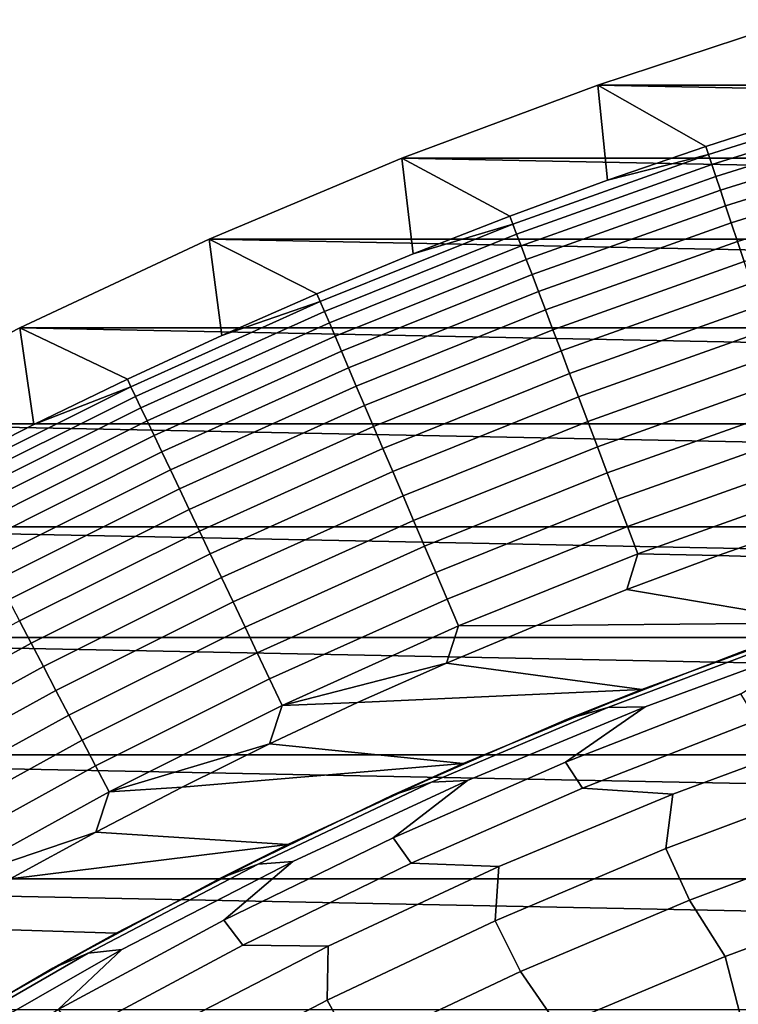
# Model space of a CAD drawing. Header units: metres. Extents: x -32 to 117, y -314 to 32.
# Tile 106 of 256: x -14.35 to -9.91, y 24.98 to 31.07. Entities that reach past the tile are written whole.
import ezdxf

# ---------------------------------------------------------------- set-up
doc = ezdxf.new("R2010")
doc.units = ezdxf.units.M
doc.layers.add('solid_24_501_064_XXX', color=7, linetype='CONTINUOUS')

msp = doc.modelspace()

# ---------------------------------------------------------------- linework, layer by layer
at = {"layer": 'solid_24_501_064_XXX'}
for points in [[(-10.777514, 30.660969, -303.5), (-9.55021, 31.06514, -303.5), (10.777514, 30.660969, -303.5)], [(-10.109529, 30.281742, -301.352966), (-9.497695, 30.479177, -301.352966), (-9.55021, 31.06514, -303.5), (-10.777514, 30.660969, -303.5)], [(-11.988071, 30.208212, -303.5), (-10.777514, 30.660969, -303.5), (11.988071, 30.208212, -303.5)], [(-11.320654, 29.850113, -301.352966), (-10.717265, 30.072025, -301.352966), (-10.777514, 30.660969, -303.5), (-11.988071, 30.208212, -303.5)], [(-10.777514, 30.660969, -303.5), (10.777514, 30.660969, -303.5), (11.988071, 30.208212, -303.5)], [(-10.717265, 30.072025, -301.352966), (-10.109529, 30.281742, -301.352966), (-10.777514, 30.660969, -303.5)], [(-10.092924, 30.231998, -301.181946), (-8.867419, 30.61388, -301.181946), (-9.497695, 30.479177, -301.352966), (-10.109529, 30.281742, -301.352966)], [(-8.867419, 30.61388, -301.181946), (-10.092924, 30.231998, -301.181946), (-10.072102, 30.169628, -301.012299), (-8.849125, 30.550724, -301.012299)], [(-8.849125, 30.550724, -301.012299), (-10.072102, 30.169628, -301.012299), (-10.047428, 30.09572, -300.8479), (-8.827447, 30.475882, -300.8479)], [(-8.827447, 30.475882, -300.8479), (-10.047428, 30.09572, -300.8479), (-10.019032, 30.010666, -300.689575), (-8.8025, 30.389753, -300.689575)], [(-8.8025, 30.389753, -300.689575), (-10.019032, 30.010666, -300.689575), (-9.987066, 29.914915, -300.538208), (-8.774414, 30.292791, -300.538208)], [(-10.092924, 30.231998, -301.181946), (-10.109529, 30.281742, -301.352966), (-10.717265, 30.072025, -301.352966)], [(-8.774414, 30.292791, -300.538208), (-9.987066, 29.914915, -300.538208), (-9.951697, 29.808973, -300.394562), (-8.74334, 30.185513, -300.394562)], [(-13.179604, 29.707697, -303.5), (-11.988071, 30.208212, -303.5), (13.179604, 29.707697, -303.5)], [(-12.513415, 29.370068, -301.352966), (-11.919452, 29.616096, -301.352966), (-11.988071, 30.208212, -303.5), (-13.179604, 29.707697, -303.5)], [(-11.988071, 30.208212, -303.5), (11.988071, 30.208212, -303.5), (13.179604, 29.707697, -303.5)], [(-11.919452, 29.616096, -301.352966), (-11.320654, 29.850113, -301.352966), (-11.988071, 30.208212, -303.5)], [(-11.302058, 29.801079, -301.181946), (-10.092924, 30.231998, -301.181946), (-10.717265, 30.072025, -301.352966), (-11.320654, 29.850113, -301.352966)], [(-10.092924, 30.231998, -301.181946), (-11.302058, 29.801079, -301.181946), (-11.278742, 29.739599, -301.012299), (-10.072102, 30.169628, -301.012299)], [(-10.072102, 30.169628, -301.012299), (-11.278742, 29.739599, -301.012299), (-11.251112, 29.666744, -300.8479), (-10.047428, 30.09572, -300.8479)], [(-8.74334, 30.185513, -300.394562), (-9.951697, 29.808973, -300.394562), (-9.913115, 29.693405, -300.25943), (-8.709442, 30.068483, -300.25943)], [(-10.047428, 30.09572, -300.8479), (-11.251112, 29.666744, -300.8479), (-11.219315, 29.582901, -300.689575), (-10.019032, 30.010666, -300.689575)], [(-8.709442, 30.068483, -300.25943), (-9.913115, 29.693405, -300.25943), (-9.871522, 29.568819, -300.133514), (-8.6729, 29.942324, -300.133514)], [(-10.019032, 30.010666, -300.689575), (-11.219315, 29.582901, -300.689575), (-11.183518, 29.488514, -300.538208), (-9.987066, 29.914915, -300.538208)], [(-9.987066, 29.914915, -300.538208), (-11.183518, 29.488514, -300.538208), (-11.143913, 29.384085, -300.394562), (-9.951697, 29.808973, -300.394562)], [(-11.302058, 29.801079, -301.181946), (-11.320654, 29.850113, -301.352966), (-11.919452, 29.616096, -301.352966)], [(-12.492861, 29.321823, -301.181946), (-11.302058, 29.801079, -301.181946), (-11.919452, 29.616096, -301.352966), (-12.513415, 29.370068, -301.352966)], [(-11.302058, 29.801079, -301.181946), (-12.492861, 29.321823, -301.181946), (-12.467088, 29.26133, -301.012299), (-11.278742, 29.739599, -301.012299)], [(-9.951697, 29.808973, -300.394562), (-11.143913, 29.384085, -300.394562), (-11.100708, 29.270163, -300.25943), (-9.913115, 29.693405, -300.25943)], [(-11.278742, 29.739599, -301.012299), (-12.467088, 29.26133, -301.012299), (-12.436546, 29.189648, -300.8479), (-11.251112, 29.666744, -300.8479)], [(-14.350215, 29.160267, -303.5), (-13.179604, 29.707697, -303.5), (14.350215, 29.160267, -303.5)], [(-13.685881, 28.842384, -301.352966), (-13.102304, 29.112129, -301.352966), (-13.179604, 29.707697, -303.5), (-14.350215, 29.160267, -303.5)], [(-13.179604, 29.707697, -303.5), (13.179604, 29.707697, -303.5), (14.350215, 29.160267, -303.5)], [(-13.102304, 29.112129, -301.352966), (-12.513415, 29.370068, -301.352966), (-13.179604, 29.707697, -303.5)], [(-11.251112, 29.666744, -300.8479), (-12.436546, 29.189648, -300.8479), (-12.4014, 29.107153, -300.689575), (-11.219315, 29.582901, -300.689575)], [(-9.913115, 29.693405, -300.25943), (-11.100708, 29.270163, -300.25943), (-11.054132, 29.147352, -300.133514), (-9.871522, 29.568819, -300.133514)], [(-11.219315, 29.582901, -300.689575), (-12.4014, 29.107153, -300.689575), (-12.361832, 29.014284, -300.538208), (-11.183518, 29.488514, -300.538208)], [(-9.871522, 29.568819, -300.133514), (-11.054132, 29.147352, -300.133514), (-11.004434, 29.016306, -300.017517), (-9.82714, 29.435877, -300.017517)], [(-11.183518, 29.488514, -300.538208), (-12.361832, 29.014284, -300.538208), (-12.318053, 28.911533, -300.394562), (-11.143913, 29.384085, -300.394562)], [(-9.82714, 29.435877, -300.017517), (-11.004434, 29.016306, -300.017517), (-10.951873, 28.877716, -299.911987), (-9.780203, 29.295284, -299.911987)], [(-12.492861, 29.321823, -301.181946), (-12.513415, 29.370068, -301.352966), (-13.102304, 29.112129, -301.352966)], [(-11.143913, 29.384085, -300.394562), (-12.318053, 28.911533, -300.394562), (-12.270296, 28.799444, -300.25943), (-11.100708, 29.270163, -300.25943)], [(-13.6634, 28.795006, -301.181946), (-12.492861, 29.321823, -301.181946), (-13.102304, 29.112129, -301.352966), (-13.685881, 28.842384, -301.352966)], [(-12.492861, 29.321823, -301.181946), (-13.6634, 28.795006, -301.181946), (-13.635212, 28.735601, -301.012299), (-12.467088, 29.26133, -301.012299)], [(-9.780203, 29.295284, -299.911987), (-10.951873, 28.877716, -299.911987), (-10.89673, 28.732317, -299.817505), (-9.73096, 29.147783, -299.817505)], [(-12.467088, 29.26133, -301.012299), (-13.635212, 28.735601, -301.012299), (-13.60181, 28.665205, -300.8479), (-12.436546, 29.189648, -300.8479)], [(-11.100708, 29.270163, -300.25943), (-12.270296, 28.799444, -300.25943), (-12.218813, 28.678608, -300.133514), (-11.054132, 29.147352, -300.133514)], [(-12.436546, 29.189648, -300.8479), (-13.60181, 28.665205, -300.8479), (-13.563369, 28.584194, -300.689575), (-12.4014, 29.107153, -300.689575)], [(-15.49826, 28.566656, -303.5), (-14.350215, 29.160267, -303.5), (15.49826, 28.566656, -303.5)], [(-14.836147, 28.26792, -301.352966), (-14.263906, 28.560944, -301.352966), (-14.350215, 29.160267, -303.5), (-15.49826, 28.566656, -303.5)], [(-14.350215, 29.160267, -303.5), (14.350215, 29.160267, -303.5), (15.49826, 28.566656, -303.5)], [(-14.263906, 28.560944, -301.352966), (-13.685881, 28.842384, -301.352966), (-14.350215, 29.160267, -303.5)], [(-12.4014, 29.107153, -300.689575), (-13.563369, 28.584194, -300.689575), (-13.520093, 28.492992, -300.538208), (-12.361832, 29.014284, -300.538208)], [(-11.054132, 29.147352, -300.133514), (-12.218813, 28.678608, -300.133514), (-12.163877, 28.549669, -300.017517), (-11.004434, 29.016306, -300.017517)], [(-9.73096, 29.147783, -299.817505), (-10.89673, 28.732317, -299.817505), (-10.839298, 28.580879, -299.734619), (-9.679671, 28.994156, -299.734619)], [(-12.361832, 29.014284, -300.538208), (-13.520093, 28.492992, -300.538208), (-13.472213, 28.392088, -300.394562), (-12.318053, 28.911533, -300.394562)], [(-11.004434, 29.016306, -300.017517), (-12.163877, 28.549669, -300.017517), (-12.10578, 28.413309, -299.911987), (-10.951873, 28.877716, -299.911987)], [(-9.679671, 28.994156, -299.734619), (-10.839298, 28.580879, -299.734619), (-10.77988, 28.424206, -299.663696), (-9.62661, 28.835217, -299.663696)], [(-12.318053, 28.911533, -300.394562), (-13.472213, 28.392088, -300.394562), (-13.419982, 28.282011, -300.25943), (-12.270296, 28.799444, -300.25943)], [(-10.951873, 28.877716, -299.911987), (-12.10578, 28.413309, -299.911987), (-12.044827, 28.270248, -299.817505), (-10.89673, 28.732317, -299.817505)], [(-13.6634, 28.795006, -301.181946), (-13.685881, 28.842384, -301.352966), (-14.263906, 28.560944, -301.352966)], [(-9.62661, 28.835217, -299.663696), (-10.77988, 28.424206, -299.663696), (-10.718789, 28.263124, -299.605194), (-9.572055, 28.671806, -299.605194)], [(-14.811777, 28.221483, -301.181946), (-13.6634, 28.795006, -301.181946), (-14.263906, 28.560944, -301.352966), (-14.836147, 28.26792, -301.352966)], [(-13.6634, 28.795006, -301.181946), (-14.811777, 28.221483, -301.181946), (-14.781219, 28.163261, -301.012299), (-13.635212, 28.735601, -301.012299)], [(-12.270296, 28.799444, -300.25943), (-13.419982, 28.282011, -300.25943), (-13.363675, 28.163349, -300.133514), (-12.218813, 28.678608, -300.133514)], [(-13.635212, 28.735601, -301.012299), (-14.781219, 28.163261, -301.012299), (-14.745009, 28.094269, -300.8479), (-13.60181, 28.665205, -300.8479)], [(-10.89673, 28.732317, -299.817505), (-12.044827, 28.270248, -299.817505), (-11.981343, 28.121246, -299.734619), (-10.839298, 28.580879, -299.734619)], [(-13.60181, 28.665205, -300.8479), (-14.745009, 28.094269, -300.8479), (-14.703338, 28.01487, -300.689575), (-13.563369, 28.584194, -300.689575)], [(-12.218813, 28.678608, -300.133514), (-13.363675, 28.163349, -300.133514), (-13.303592, 28.036726, -300.017517), (-12.163877, 28.549669, -300.017517)], [(-9.572055, 28.671806, -299.605194), (-10.718789, 28.263124, -299.605194), (-10.656352, 28.098492, -299.559326), (-9.516297, 28.504791, -299.559326)], [(-16.621614, 27.927967, -303.5), (-15.49826, 28.566656, -303.5), (16.621614, 27.927967, -303.5)], [(-15.49826, 28.566656, -303.5), (15.49826, 28.566656, -303.5), (16.621614, 27.927967, -303.5)], [(-13.563369, 28.584194, -300.689575), (-14.703338, 28.01487, -300.689575), (-14.656425, 27.925486, -300.538208), (-13.520093, 28.492992, -300.538208)], [(-10.839298, 28.580879, -299.734619), (-11.981343, 28.121246, -299.734619), (-11.915665, 27.967093, -299.663696), (-10.77988, 28.424206, -299.663696)], [(-12.163877, 28.549669, -300.017517), (-13.303592, 28.036726, -300.017517), (-13.24005, 27.902815, -299.911987), (-12.10578, 28.413309, -299.911987)], [(-9.516297, 28.504791, -299.559326), (-10.656352, 28.098492, -299.559326), (-10.592897, 27.931175, -299.526428), (-9.459632, 28.335056, -299.526428)], [(-13.520093, 28.492992, -300.538208), (-14.656425, 27.925486, -300.538208), (-14.604522, 27.82659, -300.394562), (-13.472213, 28.392088, -300.394562)], [(-13.472213, 28.392088, -300.394562), (-14.604522, 27.82659, -300.394562), (-14.547899, 27.718706, -300.25943), (-13.419982, 28.282011, -300.25943)], [(-12.10578, 28.413309, -299.911987), (-13.24005, 27.902815, -299.911987), (-13.173387, 27.762325, -299.817505), (-12.044827, 28.270248, -299.817505)], [(-10.77988, 28.424206, -299.663696), (-11.915665, 27.967093, -299.663696), (-11.848138, 27.808601, -299.605194), (-10.718789, 28.263124, -299.605194)], [(-9.459632, 28.335056, -299.526428), (-10.592897, 27.931175, -299.526428), (-10.528762, 27.762064, -299.506622), (-9.402357, 28.163498, -299.506622)], [(-13.419982, 28.282011, -300.25943), (-14.547899, 27.718706, -300.25943), (-14.48686, 27.602407, -300.133514), (-13.363675, 28.163349, -300.133514)], [(-12.044827, 28.270248, -299.817505), (-13.173387, 27.762325, -299.817505), (-13.103955, 27.615999, -299.734619), (-11.981343, 28.121246, -299.734619)], [(-10.718789, 28.263124, -299.605194), (-11.848138, 27.808601, -299.605194), (-11.779121, 27.646614, -299.559326), (-10.656352, 28.098492, -299.559326)], [(-13.363675, 28.163349, -300.133514), (-14.48686, 27.602407, -300.133514), (-14.421728, 27.478306, -300.017517), (-13.303592, 28.036726, -300.017517)], [(-9.402357, 28.163498, -299.506622), (-10.528762, 27.762064, -299.506622), (-10.033077, 27.751944, -299.5), (-9.464575, 27.950933, -299.5)], [(-11.981343, 28.121246, -299.734619), (-13.103955, 27.615999, -299.734619), (-13.032122, 27.464615, -299.663696), (-11.915665, 27.967093, -299.663696)], [(-10.656352, 28.098492, -299.559326), (-11.779121, 27.646614, -299.559326), (-11.708982, 27.481989, -299.526428), (-10.592897, 27.931175, -299.526428)], [(-13.303592, 28.036726, -300.017517), (-14.421728, 27.478306, -300.017517), (-14.352845, 27.347063, -299.911987), (-13.24005, 27.902815, -299.911987)], [(-9.464575, 27.950933, -299.5), (-10.033077, 27.751944, -299.5), (-8.246314, 27.698521, -299.5), (-7.094454, 28.015686, -299.5)], [(-11.915665, 27.967093, -299.663696), (-13.032122, 27.464615, -299.663696), (-12.958268, 27.308973, -299.605194), (-11.848138, 27.808601, -299.605194)], [(-17.7187, 27.245132, -303.5), (-16.621614, 27.927967, -303.5), (17.7187, 27.245132, -303.5)], [(-16.621614, 27.927967, -303.5), (16.621614, 27.927967, -303.5), (17.7187, 27.245132, -303.5)], [(-13.24005, 27.902815, -299.911987), (-14.352845, 27.347063, -299.911987), (-14.28058, 27.209372, -299.817505), (-13.173387, 27.762325, -299.817505)], [(-10.592897, 27.931175, -299.526428), (-11.708982, 27.481989, -299.526428), (-11.638088, 27.315598, -299.506622), (-10.528762, 27.762064, -299.506622)], [(-11.848138, 27.808601, -299.605194), (-12.958268, 27.308973, -299.605194), (-12.882786, 27.149897, -299.559326), (-11.779121, 27.646614, -299.559326)], [(-13.173387, 27.762325, -299.817505), (-14.28058, 27.209372, -299.817505), (-14.205312, 27.06596, -299.734619), (-13.103955, 27.615999, -299.734619)], [(-10.528762, 27.762064, -299.506622), (-11.638088, 27.315598, -299.506622), (-11.156891, 27.319529, -299.5), (-10.597104, 27.541508, -299.5)], [(-10.528762, 27.762064, -299.506622), (-10.597104, 27.541508, -299.5), (-10.033077, 27.751944, -299.5)], [(-10.033077, 27.751944, -299.5), (-10.597104, 27.541508, -299.5), (-9.383799, 27.334114, -299.5), (-8.246314, 27.698521, -299.5)], [(-11.779121, 27.646614, -299.559326), (-12.882786, 27.149897, -299.559326), (-12.806073, 26.988228, -299.526428), (-11.708982, 27.481989, -299.526428)], [(-13.103955, 27.615999, -299.734619), (-14.205312, 27.06596, -299.734619), (-14.127441, 26.917591, -299.663696), (-13.032122, 27.464615, -299.663696)], [(-10.597104, 27.541508, -299.5), (-11.156891, 27.319529, -299.5), (-9.383799, 27.334114, -299.5)], [(-13.032122, 27.464615, -299.663696), (-14.127441, 26.917591, -299.663696), (-14.04738, 26.765047, -299.605194), (-12.958268, 27.308973, -299.605194)], [(-11.708982, 27.481989, -299.526428), (-12.806073, 26.988228, -299.526428), (-12.728539, 26.824827, -299.506622), (-11.638088, 27.315598, -299.506622)], [(-14.352845, 27.347063, -299.911987), (-15.442361, 26.746954, -299.911987), (-15.364609, 26.612284, -299.817505), (-14.28058, 27.209372, -299.817505)], [(-12.958268, 27.308973, -299.605194), (-14.04738, 26.765047, -299.605194), (-13.965554, 26.60914, -299.559326), (-12.882786, 27.149897, -299.559326)], [(-11.638088, 27.315598, -299.506622), (-12.728539, 26.824827, -299.506622), (-11.712151, 27.086132, -299.5)], [(-11.156891, 27.319529, -299.5), (-11.712151, 27.086132, -299.5), (-10.505289, 26.923016, -299.5), (-9.383799, 27.334114, -299.5)], [(-11.638088, 27.315598, -299.506622), (-11.712151, 27.086132, -299.5), (-11.156891, 27.319529, -299.5)], [(-9.383799, 27.334114, -299.5), (-10.505289, 26.923016, -299.5), (-10.969732, 26.737146, 20), (-9.871661, 27.161743, 20)], [(-18.788132, 26.518974, -303.5), (-17.7187, 27.245132, -303.5), (18.788132, 26.518974, -303.5)], [(-17.7187, 27.245132, -303.5), (17.7187, 27.245132, -303.5), (18.788132, 26.518974, -303.5)], [(-9.368437, 27.226416, 34.372093), (-10.484931, 26.816256, 34.372093), (-10.976761, 26.473053, 41.604107), (-9.892895, 26.896885, 41.604107)], [(-10.969732, 26.737146, 20), (-10.714756, 26.811953, 27.139278), (-9.605255, 27.229136, 27.139278), (-9.871661, 27.161743, 20)], [(-10.714756, 26.811953, 27.139278), (-10.484931, 26.816256, 34.372093), (-9.368437, 27.226416, 34.372093), (-9.605255, 27.229136, 27.139278)], [(-14.28058, 27.209372, -299.817505), (-15.364609, 26.612284, -299.817505), (-15.283628, 26.472019, -299.734619), (-14.205312, 27.06596, -299.734619)], [(-12.882786, 27.149897, -299.559326), (-13.965554, 26.60914, -299.559326), (-13.882394, 26.450693, -299.526428), (-12.806073, 26.988228, -299.526428)], [(-14.205312, 27.06596, -299.734619), (-15.283628, 26.472019, -299.734619), (-15.199846, 26.326906, -299.663696), (-14.127441, 26.917591, -299.663696)], [(-12.728539, 26.824827, -299.506622), (-12.262239, 26.841587, -299.5), (-11.712151, 27.086132, -299.5)], [(-11.712151, 27.086132, -299.5), (-12.262239, 26.841587, -299.5), (-10.505289, 26.923016, -299.5)], [(-12.806073, 26.988228, -299.526428), (-13.882394, 26.450693, -299.526428), (-13.798343, 26.290545, -299.506622), (-12.728539, 26.824827, -299.506622)], [(-14.127441, 26.917591, -299.663696), (-15.199846, 26.326906, -299.663696), (-15.113708, 26.17771, -299.605194), (-14.04738, 26.765047, -299.605194)], [(-12.262239, 26.841587, -299.5), (-12.807408, 26.58577, -299.5), (-11.609085, 26.465809, -299.5), (-10.505289, 26.923016, -299.5)], [(-10.505289, 26.923016, -299.5), (-11.609085, 26.465809, -299.5), (-12.0496, 26.268177, 20), (-10.969732, 26.737146, 20)], [(-10.976761, 26.473053, 41.604107), (-10.871261, 26.312469, 48.834908), (-9.792837, 26.732578, 48.834908), (-9.892895, 26.896885, 41.604107)], [(-12.728539, 26.824827, -299.506622), (-13.798343, 26.290545, -299.506622), (-12.807408, 26.58577, -299.5)], [(-12.728539, 26.824827, -299.506622), (-12.807408, 26.58577, -299.5), (-12.262239, 26.841587, -299.5)], [(-12.0496, 26.268177, 20), (-11.806198, 26.349581, 27.139278), (-10.714756, 26.811953, 27.139278), (-10.969732, 26.737146, 20)], [(-10.484931, 26.816256, 34.372093), (-11.583532, 26.360332, 34.372093), (-12.042525, 26.005566, 41.604107), (-10.976761, 26.473053, 41.604107)], [(-11.806198, 26.349581, 27.139278), (-11.583532, 26.360332, 34.372093), (-10.484931, 26.816256, 34.372093), (-10.714756, 26.811953, 27.139278)], [(-14.04738, 26.765047, -299.605194), (-15.113708, 26.17771, -299.605194), (-15.02567, 26.025223, -299.559326), (-13.965554, 26.60914, -299.559326)], [(-10.871261, 26.312469, 48.834908), (-10.313146, 26.275499, 56.064098), (-9.220335, 26.678612, 56.064098), (-9.792837, 26.732578, 48.834908)], [(-9.220335, 26.678612, 56.064098), (-10.313146, 26.275499, 56.064098), (-10.356423, 25.939032, 63.291264), (-9.282766, 26.342346, 63.291264)], [(-13.965554, 26.60914, -299.559326), (-15.02567, 26.025223, -299.559326), (-14.936197, 25.870253, -299.526428), (-13.882394, 26.450693, -299.526428)], [(-13.798343, 26.290545, -299.506622), (-13.347344, 26.318842, -299.5), (-12.807408, 26.58577, -299.5)], [(-12.807408, 26.58577, -299.5), (-13.347344, 26.318842, -299.5), (-11.609085, 26.465809, -299.5)], [(-19.827477, 25.751131, -303.5), (-18.788132, 26.518974, -303.5), (19.827477, 25.751131, -303.5)], [(-18.788132, 26.518974, -303.5), (18.788132, 26.518974, -303.5), (19.827477, 25.751131, -303.5)], [(-13.882394, 26.450693, -299.526428), (-14.936197, 25.870253, -299.526428), (-14.845765, 25.713619, -299.506622), (-13.798343, 26.290545, -299.506622)], [(-13.347344, 26.318842, -299.5), (-13.881433, 26.041103, -299.5), (-12.69279, 25.963486, -299.5), (-11.609085, 26.465809, -299.5)], [(-11.609085, 26.465809, -299.5), (-12.69279, 25.963486, -299.5), (-13.109469, 25.755617, 20), (-12.0496, 26.268177, 20)], [(-12.042525, 26.005566, 41.604107), (-11.931718, 25.848877, 48.834908), (-10.871261, 26.312469, 48.834908), (-10.976761, 26.473053, 41.604107)], [(-13.798343, 26.290545, -299.506622), (-13.881433, 26.041103, -299.5), (-13.347344, 26.318842, -299.5)], [(-13.109469, 25.755617, 20), (-12.877744, 25.842804, 27.139278), (-11.806198, 26.349581, 27.139278), (-12.0496, 26.268177, 20)], [(-11.583532, 26.360332, 34.372093), (-12.662365, 25.859425, 34.372093), (-13.088431, 25.495192, 41.604107), (-12.042525, 26.005566, 41.604107)], [(-12.877744, 25.842804, 27.139278), (-12.662365, 25.859425, 34.372093), (-11.583532, 26.360332, 34.372093), (-11.806198, 26.349581, 27.139278)], [(-11.931718, 25.848877, 48.834908), (-11.388394, 25.827646, 56.064098), (-10.313146, 26.275499, 56.064098), (-10.871261, 26.312469, 48.834908)], [(-10.356423, 25.939032, 63.291264), (-10.210597, 25.619318, 70.516006), (-9.149639, 26.017107, 70.516006), (-9.282766, 26.342346, 63.291264)], [(-13.798343, 26.290545, -299.506622), (-14.845765, 25.713619, -299.506622), (-13.881433, 26.041103, -299.5)], [(-10.313146, 26.275499, 56.064098), (-11.388394, 25.827646, 56.064098), (-11.412617, 25.491982, 63.291264), (-10.356423, 25.939032, 63.291264)], [(-14.845765, 25.713619, -299.506622), (-14.409943, 25.752405, -299.5), (-13.881433, 26.041103, -299.5)], [(-13.881433, 26.041103, -299.5), (-14.409943, 25.752405, -299.5), (-12.69279, 25.963486, -299.5)], [(-13.088431, 25.495192, 41.604107), (-12.972457, 25.342567, 48.834908), (-11.931718, 25.848877, 48.834908), (-12.042525, 26.005566, 41.604107)], [(-10.210597, 25.619318, 70.516006), (-9.988898, 25.27153, 77.737923), (-8.9399, 25.661381, 77.737923), (-9.149639, 26.017107, 70.516006)], [(-14.409943, 25.752405, -299.5), (-14.932532, 25.452948, -299.5), (-13.754787, 25.416836, -299.5), (-12.69279, 25.963486, -299.5)], [(-12.69279, 25.963486, -299.5), (-13.754787, 25.416836, -299.5), (-14.147585, 25.200314, 20), (-13.109469, 25.755617, 20)], [(-11.412617, 25.491982, 63.291264), (-11.254319, 25.178286, 70.516006), (-10.210597, 25.619318, 70.516006), (-10.356423, 25.939032, 63.291264)], [(-14.147585, 25.200314, 20), (-13.927586, 25.292471, 27.139278), (-12.877744, 25.842804, 27.139278), (-13.109469, 25.755617, 20)], [(-12.662365, 25.859425, 34.372093), (-13.71959, 25.314386, 34.372093), (-14.112754, 24.942776, 41.604107), (-13.088431, 25.495192, 41.604107)], [(-13.927586, 25.292471, 27.139278), (-13.71959, 25.314386, 34.372093), (-12.662365, 25.859425, 34.372093), (-12.877744, 25.842804, 27.139278)], [(-12.972457, 25.342567, 48.834908), (-12.44425, 25.335815, 56.064098), (-11.388394, 25.827646, 56.064098), (-11.931718, 25.848877, 48.834908)], [(-11.388394, 25.827646, 56.064098), (-12.44425, 25.335815, 56.064098), (-12.449566, 25.001944, 63.291264), (-11.412617, 25.491982, 63.291264)], [(-20.835405, 24.942644, -303.5), (-19.827477, 25.751131, -303.5), (20.835405, 24.942644, -303.5)], [(-19.827477, 25.751131, -303.5), (19.827477, 25.751131, -303.5), (20.835405, 24.942644, -303.5)], [(-8.9399, 25.661381, 77.737923), (-9.988898, 25.27153, 77.737923), (-9.8744, 24.823082, 84.956604), (-8.845863, 25.207933, 84.956604)], [(-11.254319, 25.178286, 70.516006), (-11.020955, 24.838818, 77.737923), (-9.988898, 25.27153, 77.737923), (-10.210597, 25.619318, 70.516006)], [(-14.112754, 24.942776, 41.604107), (-13.991758, 24.794376, 48.834908), (-12.972457, 25.342567, 48.834908), (-13.088431, 25.495192, 41.604107)], [(-12.449566, 25.001944, 63.291264), (-12.279044, 24.694752, 70.516006), (-11.254319, 25.178286, 70.516006), (-11.412617, 25.491982, 63.291264)], [(-14.932532, 25.452948, -299.5), (-15.448624, 25.143057, -299.5), (-14.793545, 24.826618, -299.5), (-13.754787, 25.416836, -299.5)], [(-13.754787, 25.416836, -299.5), (-14.793545, 24.826618, -299.5), (-15.162222, 24.603191, 20), (-14.147585, 25.200314, 20)], [(-13.991758, 24.794376, 48.834908), (-13.478917, 24.80084, 56.064098), (-12.44425, 25.335815, 56.064098), (-12.972457, 25.342567, 48.834908)], [(-12.44425, 25.335815, 56.064098), (-13.478917, 24.80084, 56.064098), (-13.465523, 24.469748, 63.291264), (-12.449566, 25.001944, 63.291264)], [(-15.162222, 24.603191, 20), (-14.953956, 24.699514, 27.139278), (-13.927586, 25.292471, 27.139278), (-14.147585, 25.200314, 20)], [(-13.71959, 25.314386, 34.372093), (-14.753402, 24.726149, 34.372093), (-15.113803, 24.349226, 41.604107), (-14.112754, 24.942776, 41.604107)], [(-14.953956, 24.699514, 27.139278), (-14.753402, 24.726149, 34.372093), (-13.71959, 25.314386, 34.372093), (-13.927586, 25.292471, 27.139278)], [(-9.988898, 25.27153, 77.737923), (-11.020955, 24.838818, 77.737923), (-10.886251, 24.396286, 84.956604), (-9.8744, 24.823082, 84.956604)], [(-12.279044, 24.694752, 70.516006), (-12.03432, 24.363979, 77.737923), (-11.020955, 24.838818, 77.737923), (-11.254319, 25.178286, 70.516006)], [(-13.465523, 24.469748, 63.291264), (-13.283044, 24.169537, 70.516006), (-12.279044, 24.694752, 70.516006), (-12.449566, 25.001944, 63.291264)]]:
    msp.add_3dface(points, dxfattribs=at)

doc.saveas('drawing.dxf')
